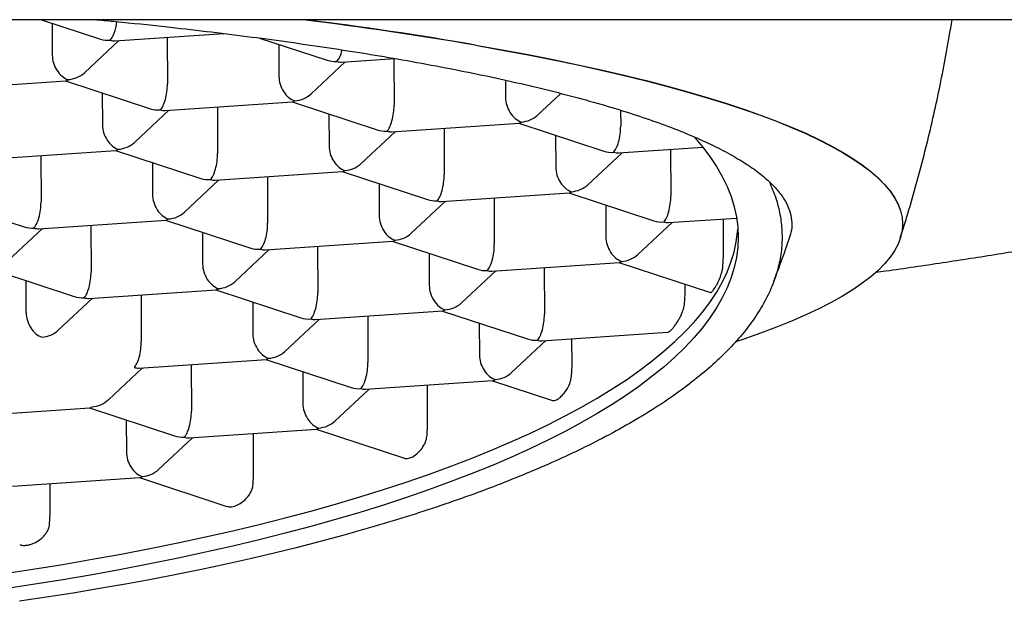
# Model space of a CAD drawing. Header units: millimetres. Extents: x 8 to 855, y 12 to 815.
# Tile 8 of 55: x 409.3 to 415.38, y 686.89 to 690.48. Entities that reach past the tile are written whole.
import ezdxf

# ---------------------------------------------------------------- set-up
doc = ezdxf.new("R2010")
doc.units = ezdxf.units.MM

msp = doc.modelspace()

# ---------------------------------------------------------------- linework, layer by layer
at = {"color": 7, "linetype": 'Continuous', "lineweight": 30}
for p, q in [((420.7805, 690.4839), (390.7244, 690.4839)), ((409.436, 690.4839), (409.8003, 690.3642)), ((409.5022, 690.4621), (409.5029, 690.2648)), ((409.8899, 690.353), (410.5618, 690.3985)), ((409.7009, 690.1565), (409.9127, 690.3545)), ((410.2126, 690.3748), (410.2135, 690.0873)), ((410.7822, 690.3704), (411.1995, 690.2334)), ((410.9015, 690.3313), (410.9021, 690.134)), ((411.1002, 690.0256), (411.312, 690.2237)), ((411.2892, 690.2221), (411.6177, 690.2444)), ((411.6118, 690.244), (411.6128, 689.9565)), ((408.8001, 690.0536), (409.5866, 690.1068)), ((409.5839, 690.1067), (410.1097, 689.934)), ((412.301, 690.1107), (412.3014, 690.0031)), ((409.8117, 690.0319), (409.8123, 689.8345)), ((412.4994, 689.8948), (412.6427, 690.0287)), ((410.1994, 689.9227), (410.9858, 689.976)), ((410.9831, 689.9758), (411.509, 689.8031)), ((410.0104, 689.7262), (410.2222, 689.9243)), ((410.522, 689.9446), (410.523, 689.657)), ((411.2109, 689.901), (411.2116, 689.7037)), ((413.0117, 689.9246), (413.012, 689.8256)), ((411.5986, 689.7918), (412.3851, 689.8451)), ((412.3824, 689.8449), (412.9082, 689.6722)), ((411.4096, 689.5953), (411.6214, 689.7934)), ((411.9213, 689.8137), (411.9222, 689.5262)), ((412.6102, 689.7701), (412.6108, 689.5728)), ((409.1096, 689.6233), (409.896, 689.6766)), ((409.8933, 689.6764), (410.4192, 689.5037)), ((412.8089, 689.4645), (413.0207, 689.6625)), ((412.9979, 689.661), (413.519, 689.6963)), ((413.3205, 689.6828), (413.3215, 689.3953)), ((409.4322, 689.6451), (409.4332, 689.3576)), ((410.1211, 689.6016), (410.1218, 689.4043)), ((410.5088, 689.4924), (411.2953, 689.5457)), ((411.2926, 689.5455), (411.8184, 689.3728)), ((410.3198, 689.2959), (410.5316, 689.494)), ((410.8315, 689.5143), (410.8324, 689.2268)), ((411.5204, 689.4707), (411.521, 689.2734)), ((411.9081, 689.3616), (412.6945, 689.4148)), ((412.6918, 689.4146), (413.2177, 689.2419)), ((408.8035, 689.377), (409.3294, 689.2043)), ((411.7191, 689.1651), (411.9309, 689.3631)), ((412.2307, 689.3834), (412.2317, 689.0959)), ((412.9196, 689.3398), (412.9203, 689.1425)), ((409.419, 689.193), (410.2055, 689.2463)), ((410.2028, 689.2461), (410.7286, 689.0734)), ((413.1183, 689.0342), (413.3301, 689.2322)), ((413.3073, 689.2307), (413.7274, 689.2591)), ((413.6469, 689.0253), (413.6461, 689.2536)), ((409.23, 688.9965), (409.4418, 689.1946)), ((409.7417, 689.2149), (409.7426, 688.9273)), ((410.4306, 689.1713), (410.4312, 688.974)), ((414.7524, 689.2207), (414.7524, 689.2223)), ((410.8183, 689.0621), (411.6047, 689.1154)), ((411.602, 689.1152), (412.1279, 688.9425)), ((410.6293, 688.8656), (410.8411, 689.0637)), ((411.1409, 689.084), (411.1419, 688.7965)), ((411.8298, 689.0404), (411.8305, 688.8431)), ((412.2175, 688.9313), (413.004, 688.9845)), ((413.0013, 688.9843), (413.5663, 688.7988)), ((413.6433, 688.961), (413.6469, 689.0253)), ((409.113, 688.9467), (409.6388, 688.774)), ((412.0285, 688.7348), (412.2403, 688.9328)), ((412.5402, 688.9531), (412.5411, 688.6656)), ((409.3414, 688.6746), (409.3408, 688.8719)), ((409.7285, 688.7627), (410.5149, 688.816)), ((410.5122, 688.8158), (411.0381, 688.6431)), ((413.4111, 688.7901), (413.4109, 688.8498)), ((409.5395, 688.5662), (409.7513, 688.7643)), ((410.0511, 688.7846), (410.0521, 688.4971)), ((410.74, 688.741), (410.7407, 688.5437)), ((413.4058, 688.7241), (413.4111, 688.7901)), ((411.1277, 688.6319), (411.9142, 688.6851)), ((411.9115, 688.6849), (412.4373, 688.5122)), ((410.9387, 688.4354), (411.1505, 688.6334)), ((411.4504, 688.6537), (411.4513, 688.3662)), ((412.1392, 688.6101), (412.1399, 688.4128)), ((412.338, 688.3045), (412.5498, 688.5025)), ((412.527, 688.501), (413.3019, 688.5535)), ((412.7116, 688.3465), (412.711, 688.5134)), ((410.0379, 688.3324), (410.8244, 688.3857)), ((410.8217, 688.3855), (411.3475, 688.2128)), ((409.8489, 688.136), (410.0607, 688.334)), ((410.3606, 688.3543), (410.3615, 688.0668)), ((412.7085, 688.282), (412.7116, 688.3465)), ((411.0494, 688.3107), (411.0501, 688.1134)), ((411.4372, 688.2016), (412.2236, 688.2548)), ((412.2209, 688.2546), (412.5906, 688.1332)), ((411.2482, 688.0051), (411.46, 688.2031)), ((411.8202, 687.9819), (411.8193, 688.2274)), ((408.9481, 688.033), (409.7346, 688.0863)), ((409.7319, 688.0861), (410.2577, 687.9134)), ((409.9596, 688.0113), (409.9603, 687.814)), ((410.3474, 687.9022), (411.1338, 687.9554)), ((411.1311, 687.9552), (411.6771, 687.7759)), ((411.8172, 687.9174), (411.8202, 687.9819)), ((410.1584, 687.7057), (410.3702, 687.9037)), ((410.7456, 687.6775), (410.7448, 687.9291)), ((409.2576, 687.6027), (410.044, 687.656)), ((410.0413, 687.6558), (410.5811, 687.4785)), ((410.7426, 687.613), (410.7456, 687.6775)), ((409.4895, 687.4327), (409.4889, 687.6184)), ((409.4864, 687.3682), (409.4895, 687.4327))]:
    msp.add_line(p, q, dxfattribs=at)
at = {"color": 7, "linetype": 'Continuous', "lineweight": 30, "flags": 128}
for points in [[(412.1164, 690.3274), (412.2808, 690.2981), (412.4407, 690.2681), (412.5961, 690.2373), (412.7467, 690.2059), (412.8926, 690.1737), (413.0336, 690.1409), (413.1696, 690.1075), (413.3005, 690.0735), (413.4262, 690.0389), (413.5467, 690.0037), (413.6618, 689.968), (413.7715, 689.9318), (413.8757, 689.8951), (413.9743, 689.858), (414.0673, 689.8204), (414.1547, 689.7824), (414.2362, 689.744), (414.3119, 689.7053), (414.3818, 689.6662), (414.4458, 689.6268), (414.5038, 689.5872), (414.5558, 689.5473), (414.6017, 689.5071), (414.6416, 689.4668), (414.6754, 689.4263), (414.7031, 689.3857), (414.7247, 689.3449), (414.7401, 689.3041), (414.7493, 689.2632), (414.7524, 689.2223)], [(412.1164, 690.3258), (412.2808, 690.2965), (412.4407, 690.2664), (412.5961, 690.2357), (412.7467, 690.2042), (412.8926, 690.1721), (413.0336, 690.1393), (413.1696, 690.1059), (413.3005, 690.0719), (413.4262, 690.0373), (413.5467, 690.0021), (413.6618, 689.9664), (413.7715, 689.9302), (413.8757, 689.8935), (413.9743, 689.8563), (414.0673, 689.8187), (414.1547, 689.7807), (414.2362, 689.7424), (414.3119, 689.7036), (414.3818, 689.6645), (414.4458, 689.6252), (414.5038, 689.5855), (414.5558, 689.5456), (414.6017, 689.5055), (414.6416, 689.4652), (414.6754, 689.4247), (414.7031, 689.384), (414.7247, 689.3433), (414.7401, 689.3025), (414.7493, 689.2616), (414.7524, 689.2207), (414.7493, 689.1798), (414.7401, 689.1389), (414.7247, 689.0981), (414.7031, 689.0573), (414.6754, 689.0167), (414.6416, 688.9762), (414.6017, 688.9359), (414.5558, 688.8957), (414.5038, 688.8558), (414.4458, 688.8162), (414.3818, 688.7768), (414.3119, 688.7377), (414.2362, 688.699), (414.1547, 688.6606), (414.0673, 688.6226), (413.9743, 688.585), (413.8757, 688.5479), (413.7715, 688.5112), (413.7217, 688.4944)], [(413.4648, 689.7603), (413.4654, 689.7596), (413.5168, 689.6991), (413.5628, 689.6381), (413.6036, 689.5768), (413.6389, 689.5152), (413.6689, 689.4532), (413.6934, 689.3911), (413.7125, 689.3288), (413.7262, 689.2663), (413.7344, 689.2037), (413.7371, 689.1411), (413.7344, 689.0784), (413.7262, 689.0158), (413.7125, 688.9532), (413.6934, 688.8908), (413.6689, 688.8285), (413.6389, 688.7664), (413.6036, 688.7045), (413.5628, 688.643), (413.5168, 688.5817), (413.4654, 688.5208), (413.4087, 688.4604), (413.3468, 688.4003), (413.2797, 688.3408), (413.2074, 688.2818), (413.1301, 688.2234), (413.0476, 688.1656), (412.9602, 688.1084), (412.8679, 688.0519), (412.7707, 687.9962), (412.6687, 687.9412), (412.5619, 687.887), (412.4505, 687.8337), (412.3345, 687.7812), (412.214, 687.7297), (412.0891, 687.6791), (411.9599, 687.6295), (411.8264, 687.5809), (411.6887, 687.5334), (411.547, 687.4869), (411.4013, 687.4416), (411.2518, 687.3974), (411.0984, 687.3544), (410.9415, 687.3126), (410.781, 687.2721), (410.617, 687.2328), (410.4497, 687.1948), (410.2792, 687.1581), (410.1056, 687.1228), (409.9291, 687.0888), (409.7496, 687.0562), (409.5675, 687.025), (409.3827, 686.9953), (409.1955, 686.967)], [(409.1951, 687.0624), (409.3824, 687.0907), (409.5672, 687.1204), (409.7493, 687.1516), (409.9287, 687.1842), (410.1053, 687.2181), (410.2789, 687.2535), (410.4494, 687.2902), (410.6167, 687.3282), (410.7806, 687.3675), (410.9412, 687.408), (411.0981, 687.4498), (411.2514, 687.4928), (411.401, 687.537), (411.5467, 687.5823), (411.6884, 687.6288), (411.826, 687.6763), (411.9595, 687.7249), (412.0888, 687.7745), (412.2137, 687.8251), (412.3342, 687.8766), (412.4502, 687.9291), (412.5616, 687.9824), (412.6683, 688.0366), (412.7704, 688.0916), (412.8676, 688.1473), (412.9599, 688.2038), (413.0473, 688.2609), (413.1297, 688.3188), (413.2071, 688.3772), (413.2794, 688.4362), (413.3465, 688.4957), (413.4084, 688.5558), (413.4651, 688.6162), (413.5164, 688.6771), (413.5625, 688.7384), (413.6032, 688.7999), (413.6386, 688.8618), (413.6686, 688.9239), (413.6931, 688.9862), (413.7122, 689.0486), (413.7259, 689.1112), (413.7341, 689.1738), (413.7354, 689.1912)], [(411.2962, 687.299), (411.1574, 687.2617), (411.0159, 687.2253), (410.8717, 687.1899), (410.725, 687.1555), (410.5757, 687.1221), (410.424, 687.0896), (410.2699, 687.0582), (410.1136, 687.0279), (409.9551, 686.9986), (409.7944, 686.9703), (409.6318, 686.9432), (409.4671, 686.9171), (409.3006, 686.8922)]]:
    msp.add_lwpolyline(points, dxfattribs=at)
at = {"color": 7, "linetype": 'Continuous', "lineweight": 30}
for centre, radius, start, end in [((408.1387, 667.204), 23.4614, 80.2389, 82.86794), ((408.1439, 667.2381), 23.4286, 80.238, 82.83865)]:
    msp.add_arc(centre, radius, start, end, dxfattribs=at)
for centre, major_axis, ratio, start_param, end_param in [((409.8599, 690.4762), (0.0158, 0.1261), 0.327601, 3.516613, 4.720999), ((409.8599, 690.4762), (0.1388, 0.0306), 0.833227, 4.094576, 4.533352), ((409.8599, 690.4762), (-0.0513, 0.1181), 0.695464, 2.587535, 2.898801), ((409.5997, 690.233), (-0.0513, 0.1181), 0.695464, 1.016738, 2.587535), ((411.2591, 690.3454), (0.0158, 0.1261), 0.327601, 3.516613, 4.35985), ((411.2591, 690.3454), (0.1388, 0.0306), 0.833227, 4.094576, 4.533352), ((411.2591, 690.3454), (-0.0513, 0.1181), 0.695464, 2.587535, 2.898801), ((409.5997, 690.233), (0.1388, 0.0306), 0.833227, 4.533352, 5.330202), ((409.5997, 690.233), (0.0158, 0.1261), 0.327601, 3.205347, 3.516613), ((410.1693, 690.046), (0.0158, 0.1261), 0.327601, 3.516613, 5.08741), ((410.999, 690.1021), (-0.0513, 0.1181), 0.695464, 1.016738, 2.587535), ((410.999, 690.1021), (0.1388, 0.0306), 0.833227, 4.533352, 5.330202), ((410.999, 690.1021), (0.0158, 0.1261), 0.327601, 3.205347, 3.516613), ((411.5686, 689.9151), (0.0158, 0.1261), 0.327601, 3.516613, 5.08741), ((412.3982, 689.9713), (-0.0513, 0.1181), 0.695464, 1.016738, 2.587535), ((410.1693, 690.046), (0.1388, 0.0306), 0.833227, 4.094576, 4.533352), ((410.1693, 690.046), (-0.0513, 0.1181), 0.695464, 2.587535, 2.898801), ((412.3982, 689.9713), (0.1388, 0.0306), 0.833227, 4.533352, 5.330202), ((409.9092, 689.8027), (-0.0513, 0.1181), 0.695464, 1.016738, 2.587535), ((412.3982, 689.9713), (0.0158, 0.1261), 0.327601, 3.205347, 3.516613), ((411.5686, 689.9151), (0.1388, 0.0306), 0.833227, 4.094576, 4.533352), ((411.5686, 689.9151), (-0.0513, 0.1181), 0.695464, 2.587535, 2.898801), ((412.9678, 689.7842), (0.0158, 0.1261), 0.327601, 3.516613, 5.08741), ((409.9092, 689.8027), (0.1388, 0.0306), 0.833227, 4.533352, 5.330202), ((409.9092, 689.8027), (0.0158, 0.1261), 0.327601, 3.205347, 3.516613), ((410.4788, 689.6157), (0.0158, 0.1261), 0.327601, 3.516613, 5.08741), ((411.3084, 689.6719), (-0.0513, 0.1181), 0.695464, 1.016738, 2.587535), ((412.9678, 689.7842), (0.1388, 0.0306), 0.833227, 4.094576, 4.533352), ((412.9678, 689.7842), (-0.0513, 0.1181), 0.695464, 2.587535, 2.898801), ((411.3084, 689.6719), (0.1388, 0.0306), 0.833227, 4.533352, 5.330202), ((411.3084, 689.6719), (0.0158, 0.1261), 0.327601, 3.205347, 3.516613), ((412.7077, 689.541), (-0.0513, 0.1181), 0.695464, 1.016738, 2.587535), ((410.4788, 689.6157), (0.1388, 0.0306), 0.833227, 4.094576, 4.533352), ((410.4788, 689.6157), (-0.0513, 0.1181), 0.695464, 2.587535, 2.898801), ((411.878, 689.4848), (0.0158, 0.1261), 0.327601, 3.516613, 5.08741), ((412.7077, 689.541), (0.0158, 0.1261), 0.327601, 3.205347, 3.516613), ((412.7077, 689.541), (0.1388, 0.0306), 0.833227, 4.533352, 5.330202), ((409.389, 689.3163), (0.0158, 0.1261), 0.327601, 3.516613, 5.08741), ((410.2186, 689.3724), (-0.0513, 0.1181), 0.695464, 1.016738, 2.587535), ((411.878, 689.4848), (0.1388, 0.0306), 0.833227, 4.094576, 4.533352), ((411.878, 689.4848), (-0.0513, 0.1181), 0.695464, 2.587535, 2.898801), ((413.2773, 689.3539), (0.0158, 0.1261), 0.327601, 3.516613, 5.08741), ((410.2186, 689.3724), (0.1388, 0.0306), 0.833227, 4.533352, 5.330202), ((410.2186, 689.3724), (0.0158, 0.1261), 0.327601, 3.205347, 3.516613), ((410.7882, 689.1854), (0.0158, 0.1261), 0.327601, 3.516613, 5.08741), ((411.6179, 689.2416), (-0.0513, 0.1181), 0.695464, 1.016738, 2.587535), ((413.2773, 689.3539), (0.1388, 0.0306), 0.833227, 4.094576, 4.533352), ((413.2773, 689.3539), (-0.0513, 0.1181), 0.695464, 2.587535, 2.898801), ((409.389, 689.3163), (0.1388, 0.0306), 0.833227, 4.094576, 4.533352), ((409.389, 689.3163), (-0.0513, 0.1181), 0.695464, 2.587535, 2.898801), ((411.6179, 689.2416), (0.1388, 0.0306), 0.833227, 4.533352, 5.330202), ((411.6179, 689.2416), (0.0158, 0.1261), 0.327601, 3.205347, 3.516613), ((413.0171, 689.1107), (-0.0513, 0.1181), 0.695464, 1.016738, 2.587535), ((410.7882, 689.1854), (0.1388, 0.0306), 0.833227, 4.094576, 4.533352), ((410.7882, 689.1854), (-0.0513, 0.1181), 0.695464, 2.587535, 2.898801), ((412.1875, 689.0545), (0.0158, 0.1261), 0.327601, 3.516613, 5.08741), ((413.0171, 689.1107), (0.0158, 0.1261), 0.327601, 3.205347, 3.516613), ((413.0171, 689.1107), (0.1388, 0.0306), 0.833227, 4.533352, 5.330202), ((409.6984, 688.886), (0.0158, 0.1261), 0.327601, 3.516613, 5.08741), ((410.5281, 688.9422), (-0.0513, 0.1181), 0.695464, 1.016738, 2.587535), ((412.1875, 689.0545), (0.1388, 0.0306), 0.833227, 4.094576, 4.533352), ((412.1875, 689.0545), (-0.0513, 0.1181), 0.695464, 2.587535, 2.898801), ((410.5281, 688.9422), (0.1388, 0.0306), 0.833227, 4.533352, 5.330202), ((410.5281, 688.9422), (0.0158, 0.1261), 0.327601, 3.205347, 3.516613), ((411.9273, 688.8113), (-0.0513, 0.1181), 0.695464, 1.016738, 2.587535), ((409.6984, 688.886), (0.1388, 0.0306), 0.833227, 4.094576, 4.533352), ((409.6984, 688.886), (-0.0513, 0.1181), 0.695464, 2.587535, 2.898801), ((411.0977, 688.7551), (0.0158, 0.1261), 0.327601, 3.516613, 5.08741), ((411.9273, 688.8113), (0.0158, 0.1261), 0.327601, 3.205347, 3.516613), ((411.9273, 688.8113), (0.1388, 0.0306), 0.833227, 4.533352, 5.330202), ((409.4383, 688.6427), (-0.0513, 0.1181), 0.695464, 1.016738, 2.587535), ((411.0977, 688.7551), (0.1388, 0.0306), 0.833227, 4.094576, 4.533352), ((411.0977, 688.7551), (-0.0513, 0.1181), 0.695464, 2.587535, 2.898801), ((412.4969, 688.6242), (0.0158, 0.1261), 0.327601, 3.516613, 5.08741), ((409.4383, 688.6427), (0.1388, 0.0306), 0.833227, 4.533352, 5.330202), ((410.0079, 688.4557), (0.0158, 0.1261), 0.327601, 3.516613, 5.08741), ((410.8375, 688.5119), (-0.0513, 0.1181), 0.695464, 1.016738, 2.587535), ((412.4969, 688.6242), (0.1388, 0.0306), 0.833227, 4.094576, 4.533352), ((412.4969, 688.6242), (-0.0513, 0.1181), 0.695464, 2.587535, 2.898801), ((410.8375, 688.5119), (0.1388, 0.0306), 0.833227, 4.533352, 5.330202), ((410.8375, 688.5119), (0.0158, 0.1261), 0.327601, 3.205347, 3.516613), ((412.2368, 688.381), (-0.0513, 0.1181), 0.695464, 1.016738, 2.587535), ((410.0079, 688.4557), (-0.0513, 0.1181), 0.695464, 2.587535, 2.898801), ((411.4071, 688.3248), (0.0158, 0.1261), 0.327601, 3.516613, 5.08741), ((412.2368, 688.381), (0.0158, 0.1261), 0.327601, 3.205347, 3.516613), ((412.2368, 688.381), (0.1388, 0.0306), 0.833227, 4.533352, 5.330202), ((411.4071, 688.3248), (0.1388, 0.0306), 0.833227, 4.094576, 4.533352), ((411.4071, 688.3248), (-0.0513, 0.1181), 0.695464, 2.587535, 2.898801), ((409.7477, 688.2125), (0.1388, 0.0306), 0.833227, 4.533352, 5.330202), ((409.7477, 688.2125), (0.0158, 0.1261), 0.327601, 3.205347, 3.516613), ((411.147, 688.0816), (-0.0513, 0.1181), 0.695464, 1.016738, 2.587535), ((410.3173, 688.0254), (0.0158, 0.1261), 0.327601, 3.516613, 5.08741), ((411.147, 688.0816), (0.0158, 0.1261), 0.327601, 3.205347, 3.516613), ((411.147, 688.0816), (0.1388, 0.0306), 0.833227, 4.533352, 5.330202), ((410.3173, 688.0254), (0.1388, 0.0306), 0.833227, 4.094576, 4.533352), ((410.3173, 688.0254), (-0.0513, 0.1181), 0.695464, 2.587535, 2.898801), ((410.0572, 687.7822), (-0.0513, 0.1181), 0.695464, 1.016738, 2.587535), ((410.0572, 687.7822), (0.1388, 0.0306), 0.833227, 4.533352, 5.330202), ((410.0572, 687.7822), (0.0158, 0.1261), 0.327601, 3.205347, 3.516613)]:
    msp.add_ellipse(centre, major_axis=major_axis, ratio=ratio, start_param=start_param, end_param=end_param, dxfattribs=at)
for points, knots in [([(409.7788, 690.4839), (409.8174, 690.4803), (409.9602, 690.4669), (410.1857, 690.4428), (410.4557, 690.4121), (410.7054, 690.3811), (410.9486, 690.3486), (411.1848, 690.3145), (411.4135, 690.279), (411.6437, 690.2405), (411.8739, 690.1988), (412.1027, 690.1538), (412.3206, 690.1071), (412.529, 690.0585), (412.7273, 690.0079), (412.9148, 689.9554), (413.0892, 689.9015), (413.2518, 689.8459), (413.4016, 689.7885), (413.5381, 689.7295), (413.6597, 689.6693), (413.7658, 689.6084), (413.8574, 689.5467), (413.9051, 689.5051), (413.9289, 689.4844)], [0, 0, 0, 0, 0.017922, 0.066417, 0.108209, 0.150057, 0.191933, 0.23381, 0.275658, 0.317449, 0.364576, 0.411743, 0.45891, 0.506037, 0.554532, 0.603071, 0.651611, 0.700106, 0.750007, 0.800006, 0.850053, 0.9001, 0.950098, 1, 1, 1, 1]), ([(414.5878, 688.9241), (414.6081, 688.9269), (414.6882, 688.938), (414.8258, 688.9579), (415.0006, 688.9838), (415.1728, 689.0102), (415.3426, 689.0371), (415.5099, 689.0645), (415.6747, 689.0924), (415.837, 689.1208), (415.9967, 689.1496), (416.1537, 689.1789), (416.308, 689.2087), (416.4597, 689.2389), (416.6086, 689.2696), (416.7547, 689.3007), (416.898, 689.3322), (417.0385, 689.3642), (417.176, 689.3966), (417.3107, 689.4294), (417.4424, 689.4627), (417.5711, 689.4963), (417.6969, 689.5304), (417.8196, 689.5649), (417.9393, 689.5998), (418.0559, 689.6351), (418.1694, 689.6708), (418.2798, 689.7069), (418.387, 689.7434), (418.4911, 689.7803), (418.5921, 689.8177), (418.6898, 689.8555), (418.7843, 689.8937), (418.8757, 689.9324), (418.9638, 689.9715), (419.0486, 690.0111), (419.1302, 690.0512), (419.2085, 690.0919), (419.2836, 690.1331), (419.3553, 690.175), (419.4237, 690.2175), (419.4888, 690.2607), (419.5504, 690.3046), (419.6085, 690.3493), (419.663, 690.3947), (419.7124, 690.4395), (419.7419, 690.4696), (419.7559, 690.4839)], [0, 0, 0, 0, 0.007545, 0.029824, 0.052107, 0.074395, 0.096687, 0.118984, 0.141285, 0.163593, 0.185906, 0.208226, 0.230553, 0.252887, 0.275229, 0.297579, 0.319939, 0.342309, 0.36469, 0.387083, 0.409489, 0.431908, 0.454343, 0.476794, 0.499264, 0.521753, 0.544264, 0.566799, 0.589359, 0.611948, 0.634568, 0.657223, 0.679914, 0.702647, 0.725424, 0.748249, 0.771126, 0.794058, 0.817048, 0.840097, 0.863203, 0.886363, 0.909565, 0.932792, 0.956002, 0.979144, 1, 1, 1, 1]), ([(414.7385, 689.1362), (414.7543, 689.1867), (414.7887, 689.2965), (414.8374, 689.4671), (414.8854, 689.6476), (414.9298, 689.8291), (414.9706, 690.0114), (415.0076, 690.1945), (415.0368, 690.352), (415.0522, 690.4487), (415.0578, 690.4839)], [0, 0, 0, 0, 0.1144, 0.249141, 0.383885, 0.51863, 0.653377, 0.788126, 0.922877, 1, 1, 1, 1]), ([(413.9289, 689.4844), (413.9434, 689.4504), (413.9723, 689.3825), (413.9977, 689.2799), (414.0099, 689.1771), (414.0076, 689.0733), (413.9906, 688.9685), (413.9583, 688.8629), (413.9111, 688.7578), (413.8496, 688.6544), (413.7743, 688.5528), (413.6858, 688.4531), (413.5838, 688.3546), (413.4671, 688.2564), (413.3355, 688.1589), (413.1887, 688.0621), (413.0284, 687.9673), (412.8627, 687.8788), (412.6937, 687.7964), (412.5236, 687.7198), (412.3443, 687.6452), (412.1546, 687.572), (411.9545, 687.5005), (411.7438, 687.4308), (411.5252, 687.3633), (411.3725, 687.3204), (411.2962, 687.299)], [0, 0, 0, 0, 0.042657, 0.08535, 0.128044, 0.170701, 0.214596, 0.258532, 0.302468, 0.346363, 0.38902, 0.431713, 0.474407, 0.517064, 0.560959, 0.604895, 0.648831, 0.692726, 0.73069, 0.76868, 0.80667, 0.844633, 0.883461, 0.922317, 0.961172, 1, 1, 1, 1]), ([(413.9289, 689.4844), (413.9486, 689.4647), (413.9879, 689.4252), (414.0289, 689.3656), (414.0568, 689.3057), (414.0697, 689.2452), (414.0696, 689.1882), (414.0579, 689.1513), (414.0528, 689.1349)], [0, 0, 0, 0, 0.170961, 0.342069, 0.513178, 0.684139, 0.860064, 1, 1, 1, 1]), ([(413.9576, 688.8689), (413.9691, 688.899), (414.0019, 688.9853), (414.0338, 689.0739), (414.0533, 689.1328), (414.0539, 689.1346)], [0, 0, 0, 0, 0.342223, 0.979608, 1, 1, 1, 1]), ([(413.5664, 688.7988), (413.5677, 688.7988), (413.5707, 688.7988), (413.5774, 688.8049), (413.5854, 688.815), (413.5934, 688.8266), (413.6024, 688.8416), (413.6142, 688.8638), (413.6276, 688.8949), (413.6386, 688.9305), (413.6419, 688.9516), (413.6433, 688.961)], [0, 0, 0, 0, 0.107769, 0.248039, 0.334686, 0.423569, 0.510346, 0.600549, 0.751005, 0.889549, 1, 1, 1, 1]), ([(413.3019, 688.5542), (413.3049, 688.5547), (413.3087, 688.5555), (413.3175, 688.5622), (413.3271, 688.571), (413.3407, 688.5867), (413.3551, 688.6059), (413.3683, 688.6266), (413.3803, 688.6484), (413.392, 688.6737), (413.4012, 688.6999), (413.4046, 688.718), (413.4058, 688.7241)], [0, 0, 0, 0, 0.124479, 0.160979, 0.274517, 0.39161, 0.502433, 0.616053, 0.705142, 0.796396, 0.930434, 1, 1, 1, 1]), ([(412.5906, 688.1334), (412.5908, 688.1333), (412.5938, 688.1316), (412.6021, 688.1319), (412.6176, 688.1364), (412.6393, 688.151), (412.664, 688.1764), (412.686, 688.2092), (412.7024, 688.2458), (412.7065, 688.2702), (412.7085, 688.282)], [0, 0, 0, 0, 0.007182, 0.105844, 0.228076, 0.384137, 0.540397, 0.693647, 0.851518, 1, 1, 1, 1]), ([(411.6772, 687.7763), (411.6782, 687.7758), (411.6828, 687.7738), (411.6937, 687.7736), (411.7126, 687.7773), (411.7382, 687.7901), (411.7672, 687.8141), (411.7929, 687.8462), (411.8111, 687.8821), (411.8153, 687.9063), (411.8172, 687.9174)], [0, 0, 0, 0, 0.025409, 0.116802, 0.219904, 0.375797, 0.53157, 0.691098, 0.859276, 1, 1, 1, 1]), ([(410.5815, 687.48), (410.5875, 687.478), (410.5989, 687.4743), (410.6242, 687.4781), (410.6545, 687.4896), (410.6887, 687.5134), (410.7133, 687.5402), (410.7287, 687.5654), (410.7385, 687.5878), (410.7411, 687.604), (410.7426, 687.613)], [0, 0, 0, 0, 0.113248, 0.214146, 0.37569, 0.53687, 0.707267, 0.795078, 0.885604, 1, 1, 1, 1]), ([(409.3018, 687.2429), (409.308, 687.2408), (409.3215, 687.2361), (409.3449, 687.238), (409.368, 687.2431), (409.3958, 687.2534), (409.423, 687.2694), (409.447, 687.2903), (409.4629, 687.3088), (409.4755, 687.3293), (409.4836, 687.3493), (409.4856, 687.3626), (409.4864, 687.3682)], [0, 0, 0, 0, 0.095836, 0.210571, 0.296214, 0.384516, 0.557261, 0.649606, 0.744667, 0.835659, 0.93005, 1, 1, 1, 1])]:
    msp.add_open_spline(points, degree=3, knots=knots, dxfattribs=at)

doc.saveas('drawing.dxf')
